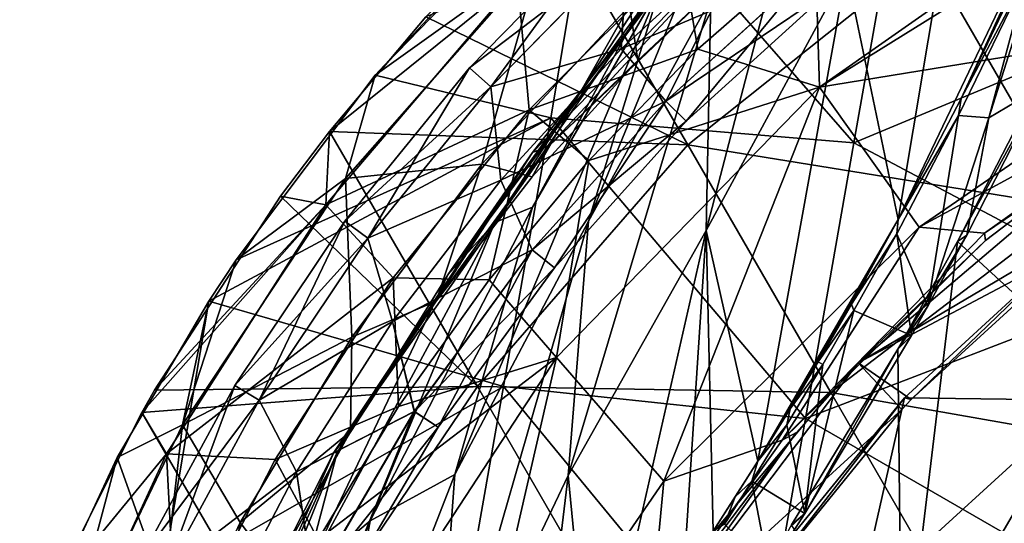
# Model space of a CAD drawing. Extents: x -65 to 803, y -691 to 80.
# Tile 173 of 256: x 600 to 629, y -534 to -520. Entities that reach past the tile are written whole.
import ezdxf

# ---------------------------------------------------------------- set-up
doc = ezdxf.new("R2010")
doc.units = 0
doc.header["$LTSCALE"] = 101.851852
for name, color, linetype in [('19', 7, 'CONTINUOUS'), ('224', 7, 'CONTINUOUS'), ('227', 7, 'CONTINUOUS'), ('24', 7, 'CONTINUOUS'), ('29', 7, 'CONTINUOUS'), ('40', 7, 'CONTINUOUS'), ('42', 7, 'CONTINUOUS'), ('43', 7, 'CONTINUOUS'), ('45', 7, 'CONTINUOUS'), ('60', 7, 'CONTINUOUS'), ('63', 7, 'CONTINUOUS'), ('71', 7, 'CONTINUOUS'), ('81', 7, 'CONTINUOUS'), ('83', 7, 'CONTINUOUS'), ('84', 7, 'CONTINUOUS'), ('86', 7, 'CONTINUOUS')]:
    doc.layers.add(name, color=color, linetype=linetype)

msp = doc.modelspace()

# ---------------------------------------------------------------- linework, layer by layer
at = {"layer": '19', "color": 7, "linetype": 'CONTINUOUS'}
for points in [[(624.679, -518.261, -10.338), (628.849, -509.696, -14.983), (626.199, -525.552, -16.084), (624.679, -518.261, -10.338)], [(628.849, -509.696, -14.983), (631.661, -514.117, -21.319), (626.199, -525.552, -16.084), (628.849, -509.696, -14.983)], [(624.118, -512.236, -3.357), (624.679, -518.261, -10.338), (620.564, -525.87, -5.112), (624.118, -512.236, -3.357)], [(620.701, -519.069, 1.272), (624.118, -512.236, -3.357), (620.564, -525.87, -5.112), (620.701, -519.069, 1.272)], [(622.827, -512.473, 18.133), (619.224, -518.693, 12.194), (615.463, -525.189, 16.205), (622.827, -512.473, 18.133)], [(619.354, -518.01, 21.462), (622.827, -512.473, 18.133), (615.463, -525.189, 16.205), (619.354, -518.01, 21.462)], [(622.354, -512.79, 7.918), (620.701, -519.069, 1.272), (617.113, -525.593, 6.22), (622.354, -512.79, 7.918)], [(619.224, -518.693, 12.194), (622.354, -512.79, 7.918), (617.113, -525.593, 6.22), (619.224, -518.693, 12.194)], [(626.199, -525.552, -16.084), (631.661, -514.117, -21.319), (628.048, -521.993, -18.024), (626.199, -525.552, -16.084)], [(628.048, -521.993, -18.024), (631.661, -514.117, -21.319), (630.026, -517.857, -19.911), (628.048, -521.993, -18.024)], [(623.922, -515.786, 46.037), (622.769, -516.058, 40.913), (615.97, -523.378, 44.58), (623.922, -515.786, 46.037)], [(623.922, -515.786, 46.037), (615.97, -523.378, 44.58), (621.89, -517.739, 47.945), (623.922, -515.786, 46.037)], [(622.769, -516.058, 40.913), (618.85, -519.269, 34.052), (615.466, -523.579, 38.5), (622.769, -516.058, 40.913)], [(622.769, -516.058, 40.913), (615.466, -523.579, 38.5), (615.97, -523.378, 44.58), (622.769, -516.058, 40.913)], [(619.85, -517.714, 28.663), (614.364, -525.637, 24.153), (612.986, -527.176, 30.697), (619.85, -517.714, 28.663)], [(618.85, -519.269, 34.052), (619.85, -517.714, 28.663), (612.986, -527.176, 30.697), (618.85, -519.269, 34.052)], [(619.85, -517.714, 28.663), (619.354, -518.01, 21.462), (614.364, -525.637, 24.153), (619.85, -517.714, 28.663)], [(621.89, -517.739, 47.945), (615.97, -523.378, 44.58), (618.558, -520.884, 47.943), (621.89, -517.739, 47.945)], [(619.354, -518.01, 21.462), (615.463, -525.189, 16.205), (614.364, -525.637, 24.153), (619.354, -518.01, 21.462)], [(620.564, -525.87, -5.112), (624.679, -518.261, -10.338), (622.077, -532.644, -11.143), (620.564, -525.87, -5.112)], [(624.679, -518.261, -10.338), (626.199, -525.552, -16.084), (622.077, -532.644, -11.143), (624.679, -518.261, -10.338)], [(619.224, -518.693, 12.194), (617.113, -525.593, 6.22), (613.186, -533.027, 10.896), (619.224, -518.693, 12.194)], [(615.463, -525.189, 16.205), (619.224, -518.693, 12.194), (613.186, -533.027, 10.896), (615.463, -525.189, 16.205)], [(620.701, -519.069, 1.272), (620.564, -525.87, -5.112), (616.516, -533.064, 0.464), (620.701, -519.069, 1.272)], [(617.113, -525.593, 6.22), (620.701, -519.069, 1.272), (616.516, -533.064, 0.464), (617.113, -525.593, 6.22)], [(618.85, -519.269, 34.052), (612.986, -527.176, 30.697), (615.466, -523.579, 38.5), (618.85, -519.269, 34.052)], [(618.558, -520.884, 47.943), (615.97, -523.378, 44.58), (615.46, -524.3, 47.94), (618.558, -520.884, 47.943)], [(632.04, -529.971, -24.03), (627.941, -526.194, -18.776), (630.086, -522.022, -20.892), (632.04, -529.971, -24.03)], [(615.97, -523.378, 44.58), (615.466, -523.579, 38.5), (609.638, -532.385, 43.147), (615.97, -523.378, 44.58)], [(615.97, -523.378, 44.58), (609.638, -532.385, 43.147), (612.641, -527.94, 47.937), (615.97, -523.378, 44.58)], [(615.46, -524.3, 47.94), (615.97, -523.378, 44.58), (612.641, -527.94, 47.937), (615.46, -524.3, 47.94)], [(615.466, -523.579, 38.5), (609.733, -532.389, 36.057), (609.638, -532.385, 43.147), (615.466, -523.579, 38.5)], [(615.466, -523.579, 38.5), (612.986, -527.176, 30.697), (609.733, -532.389, 36.057), (615.466, -523.579, 38.5)], [(615.463, -525.189, 16.205), (613.186, -533.027, 10.896), (610.707, -534.387, 19.451), (615.463, -525.189, 16.205)], [(614.364, -525.637, 24.153), (615.463, -525.189, 16.205), (610.707, -534.387, 19.451), (614.364, -525.637, 24.153)], [(622.077, -532.644, -11.143), (626.199, -525.552, -16.084), (623.026, -531.102, -12.356), (622.077, -532.644, -11.143)], [(623.026, -531.102, -12.356), (626.199, -525.552, -16.084), (623.847, -529.725, -13.37), (623.026, -531.102, -12.356)], [(623.847, -529.725, -13.37), (626.199, -525.552, -16.084), (624.825, -528.034, -14.531), (623.847, -529.725, -13.37)], [(614.364, -525.637, 24.153), (610.707, -534.387, 19.451), (608.773, -536.002, 27.233), (614.364, -525.637, 24.153)], [(612.986, -527.176, 30.697), (614.364, -525.637, 24.153), (608.773, -536.002, 27.233), (612.986, -527.176, 30.697)], [(617.113, -525.593, 6.22), (616.516, -533.064, 0.464), (612.582, -541.33, 5.758), (617.113, -525.593, 6.22)], [(613.186, -533.027, 10.896), (617.113, -525.593, 6.22), (612.582, -541.33, 5.758), (613.186, -533.027, 10.896)], [(616.516, -533.064, 0.464), (620.564, -525.87, -5.112), (617.237, -540.506, -4.358), (616.516, -533.064, 0.464)], [(617.237, -540.506, -4.358), (620.564, -525.87, -5.112), (619.897, -536.02, -8.173), (617.237, -540.506, -4.358)], [(619.897, -536.02, -8.173), (620.564, -525.87, -5.112), (620.771, -534.695, -9.394), (619.897, -536.02, -8.173)], [(620.564, -525.87, -5.112), (622.077, -532.644, -11.143), (620.771, -534.695, -9.394), (620.564, -525.87, -5.112)], [(627.941, -526.194, -18.776), (626.303, -539.79, -17.983), (626.186, -529.355, -16.886), (627.941, -526.194, -18.776)], [(632.04, -529.971, -24.03), (626.303, -539.79, -17.983), (627.941, -526.194, -18.776), (632.04, -529.971, -24.03)], [(612.986, -527.176, 30.697), (608.773, -536.002, 27.233), (609.733, -532.389, 36.057), (612.986, -527.176, 30.697)], [(612.641, -527.94, 47.937), (609.638, -532.385, 43.147), (610.125, -531.771, 47.934), (612.641, -527.94, 47.937)], [(626.186, -529.355, -16.886), (626.303, -539.79, -17.983), (623.072, -534.509, -13.176), (626.186, -529.355, -16.886)], [(630.672, -544.78, -22.241), (626.303, -539.79, -17.983), (632.04, -529.971, -24.03), (630.672, -544.78, -22.241)], [(610.125, -531.771, 47.934), (609.638, -532.385, 43.147), (607.909, -535.789, 47.931), (610.125, -531.771, 47.934)], [(609.638, -532.385, 43.147), (609.733, -532.389, 36.057), (605.159, -542.454, 41.841), (609.638, -532.385, 43.147)], [(609.638, -532.385, 43.147), (605.159, -542.454, 41.841), (607.909, -535.789, 47.931), (609.638, -532.385, 43.147)], [(609.733, -532.389, 36.057), (605.809, -542.113, 33.626), (605.159, -542.454, 41.841), (609.733, -532.389, 36.057)], [(609.733, -532.389, 36.057), (608.773, -536.002, 27.233), (605.809, -542.113, 33.626), (609.733, -532.389, 36.057)], [(620.771, -534.695, -9.394), (622.077, -532.644, -11.143), (621.419, -533.689, -10.273), (620.771, -534.695, -9.394)], [(613.186, -533.027, 10.896), (612.582, -541.33, 5.758), (609.017, -543.718, 14.743), (613.186, -533.027, 10.896)], [(610.707, -534.387, 19.451), (613.186, -533.027, 10.896), (609.017, -543.718, 14.743), (610.707, -534.387, 19.451)], [(612.582, -541.33, 5.758), (616.516, -533.064, 0.464), (615.038, -545.358, -1.126), (612.582, -541.33, 5.758)], [(616.516, -533.064, 0.464), (617.237, -540.506, -4.358), (615.038, -545.358, -1.126), (616.516, -533.064, 0.464)], [(610.707, -534.387, 19.451), (609.017, -543.718, 14.743), (606.393, -545.414, 23.688), (610.707, -534.387, 19.451)], [(608.773, -536.002, 27.233), (610.707, -534.387, 19.451), (606.393, -545.414, 23.688), (608.773, -536.002, 27.233)]]:
    msp.add_3dface(points, dxfattribs=at)
at = {"layer": '224', "color": 7, "linetype": 'CONTINUOUS'}
for points in [[(617.682, -516.954, 52.702), (614.245, -521.654, 50.685), (613.622, -521.098, 52.702), (617.682, -516.954, 52.702)], [(617.682, -516.954, 52.702), (613.622, -521.098, 52.702), (618.253, -517.568, 54.718), (617.682, -516.954, 52.702)], [(618.25, -517.565, 50.685), (614.245, -521.654, 50.685), (617.682, -516.954, 52.702), (618.25, -517.565, 50.685)], [(618.073, -520.536, 49.85), (618.25, -517.565, 50.685), (621.929, -517.003, 49.85), (618.073, -520.536, 49.85)], [(621.929, -517.003, 55.55), (618.253, -517.568, 54.718), (618.073, -520.536, 55.55), (621.929, -517.003, 55.55)], [(618.253, -517.568, 54.718), (613.622, -521.098, 52.702), (614.247, -521.656, 54.718), (618.253, -517.568, 54.718)], [(614.245, -521.654, 50.685), (618.25, -517.565, 50.685), (618.073, -520.536, 49.85), (614.245, -521.654, 50.685)], [(618.253, -517.568, 54.718), (614.247, -521.656, 54.718), (618.073, -520.536, 55.55), (618.253, -517.568, 54.718)], [(614.54, -524.392, 49.85), (614.245, -521.654, 50.685), (618.073, -520.536, 49.85), (614.54, -524.392, 49.85)], [(618.073, -520.536, 55.55), (614.247, -521.656, 54.718), (614.54, -524.392, 55.55), (618.073, -520.536, 55.55)], [(613.622, -521.098, 52.702), (610.634, -526.095, 50.685), (609.963, -525.598, 52.702), (613.622, -521.098, 52.702)], [(613.622, -521.098, 52.702), (609.963, -525.598, 52.702), (614.247, -521.656, 54.718), (613.622, -521.098, 52.702)], [(614.245, -521.654, 50.685), (610.634, -526.095, 50.685), (613.622, -521.098, 52.702), (614.245, -521.654, 50.685)], [(614.247, -521.656, 54.718), (609.963, -525.598, 52.702), (610.637, -526.096, 54.718), (614.247, -521.656, 54.718)], [(610.634, -526.095, 50.685), (614.245, -521.654, 50.685), (614.54, -524.392, 49.85), (610.634, -526.095, 50.685)], [(614.247, -521.656, 54.718), (610.637, -526.096, 54.718), (614.54, -524.392, 55.55), (614.247, -521.656, 54.718)], [(611.356, -528.541, 49.85), (610.634, -526.095, 50.685), (614.54, -524.392, 49.85), (611.356, -528.541, 49.85)], [(614.54, -524.392, 55.55), (610.637, -526.096, 54.718), (611.356, -528.541, 55.55), (614.54, -524.392, 55.55)], [(609.963, -525.598, 52.702), (607.448, -530.849, 50.685), (606.734, -530.417, 52.702), (609.963, -525.598, 52.702)], [(609.963, -525.598, 52.702), (606.734, -530.417, 52.702), (610.637, -526.096, 54.718), (609.963, -525.598, 52.702)], [(610.634, -526.095, 50.685), (607.448, -530.849, 50.685), (609.963, -525.598, 52.702), (610.634, -526.095, 50.685)], [(610.637, -526.096, 54.718), (606.734, -530.417, 52.702), (607.451, -530.851, 54.718), (610.637, -526.096, 54.718)], [(607.448, -530.849, 50.685), (610.634, -526.095, 50.685), (611.356, -528.541, 49.85), (607.448, -530.849, 50.685)], [(610.637, -526.096, 54.718), (607.451, -530.851, 54.718), (611.356, -528.541, 55.55), (610.637, -526.096, 54.718)], [(608.546, -532.952, 49.85), (607.448, -530.849, 50.685), (611.356, -528.541, 49.85), (608.546, -532.952, 49.85)], [(611.356, -528.541, 55.55), (607.451, -530.851, 54.718), (608.546, -532.952, 55.55), (611.356, -528.541, 55.55)], [(606.734, -530.417, 52.702), (604.714, -535.878, 50.685), (603.963, -535.514, 52.702), (606.734, -530.417, 52.702)], [(606.734, -530.417, 52.702), (603.963, -535.514, 52.702), (607.451, -530.851, 54.718), (606.734, -530.417, 52.702)], [(607.448, -530.849, 50.685), (604.714, -535.878, 50.685), (606.734, -530.417, 52.702), (607.448, -530.849, 50.685)], [(607.451, -530.851, 54.718), (603.963, -535.514, 52.702), (604.717, -535.879, 54.718), (607.451, -530.851, 54.718)], [(604.714, -535.878, 50.685), (607.448, -530.849, 50.685), (608.546, -532.952, 49.85), (604.714, -535.878, 50.685)], [(607.451, -530.851, 54.718), (604.717, -535.879, 54.718), (608.546, -532.952, 55.55), (607.451, -530.851, 54.718)], [(606.131, -537.591, 49.85), (604.714, -535.878, 50.685), (608.546, -532.952, 49.85), (606.131, -537.591, 49.85)], [(608.546, -532.952, 55.55), (604.717, -535.879, 54.718), (606.131, -537.591, 55.55), (608.546, -532.952, 55.55)]]:
    msp.add_3dface(points, dxfattribs=at)
at = {"layer": '227', "color": 7, "linetype": 'CONTINUOUS'}
for points in [[(618.073, -520.536, 49.85), (621.929, -517.003, 49.85), (619.381, -522.075, 50.682), (618.073, -520.536, 49.85)], [(621.929, -517.003, 55.55), (618.073, -520.536, 55.55), (623.726, -518.13, 54.715), (621.929, -517.003, 55.55)], [(621.929, -517.003, 49.85), (623.724, -518.128, 50.682), (619.381, -522.075, 50.682), (621.929, -517.003, 49.85)], [(623.726, -518.13, 54.715), (618.073, -520.536, 55.55), (619.383, -522.077, 54.715), (623.726, -518.13, 54.715)], [(623.724, -518.128, 50.682), (619.975, -522.665, 52.698), (619.381, -522.075, 50.682), (623.724, -518.128, 50.682)], [(623.726, -518.13, 54.715), (619.383, -522.077, 54.715), (624.256, -518.776, 52.698), (623.726, -518.13, 54.715)], [(624.256, -518.776, 52.698), (619.975, -522.665, 52.698), (623.724, -518.128, 50.682), (624.256, -518.776, 52.698)], [(624.256, -518.776, 52.698), (619.383, -522.077, 54.715), (619.975, -522.665, 52.698), (624.256, -518.776, 52.698)], [(614.54, -524.392, 49.85), (618.073, -520.536, 49.85), (619.381, -522.075, 50.682), (614.54, -524.392, 49.85)], [(618.073, -520.536, 55.55), (614.54, -524.392, 55.55), (619.383, -522.077, 54.715), (618.073, -520.536, 55.55)], [(614.54, -524.392, 49.85), (619.381, -522.075, 50.682), (615.458, -526.441, 50.682), (614.54, -524.392, 49.85)], [(619.383, -522.077, 54.715), (614.54, -524.392, 55.55), (615.461, -526.442, 54.715), (619.383, -522.077, 54.715)], [(619.381, -522.075, 50.682), (616.109, -526.968, 52.698), (615.458, -526.441, 50.682), (619.381, -522.075, 50.682)], [(619.383, -522.077, 54.715), (615.461, -526.442, 54.715), (619.975, -522.665, 52.698), (619.383, -522.077, 54.715)], [(619.975, -522.665, 52.698), (616.109, -526.968, 52.698), (619.381, -522.075, 50.682), (619.975, -522.665, 52.698)], [(619.975, -522.665, 52.698), (615.461, -526.442, 54.715), (616.109, -526.968, 52.698), (619.975, -522.665, 52.698)], [(611.356, -528.541, 49.85), (614.54, -524.392, 49.85), (615.458, -526.441, 50.682), (611.356, -528.541, 49.85)], [(614.54, -524.392, 55.55), (611.356, -528.541, 55.55), (615.461, -526.442, 54.715), (614.54, -524.392, 55.55)], [(611.356, -528.541, 49.85), (615.458, -526.441, 50.682), (611.998, -531.181, 50.682), (611.356, -528.541, 49.85)], [(615.461, -526.442, 54.715), (611.356, -528.541, 55.55), (612.001, -531.183, 54.715), (615.461, -526.442, 54.715)], [(615.458, -526.441, 50.682), (612.699, -531.64, 52.698), (611.998, -531.181, 50.682), (615.458, -526.441, 50.682)], [(615.461, -526.442, 54.715), (612.001, -531.183, 54.715), (616.109, -526.968, 52.698), (615.461, -526.442, 54.715)], [(616.109, -526.968, 52.698), (612.699, -531.64, 52.698), (615.458, -526.441, 50.682), (616.109, -526.968, 52.698)], [(616.109, -526.968, 52.698), (612.001, -531.183, 54.715), (612.699, -531.64, 52.698), (616.109, -526.968, 52.698)], [(608.546, -532.952, 49.85), (611.356, -528.541, 49.85), (611.998, -531.181, 50.682), (608.546, -532.952, 49.85)], [(611.356, -528.541, 55.55), (608.546, -532.952, 55.55), (612.001, -531.183, 54.715), (611.356, -528.541, 55.55)], [(608.546, -532.952, 49.85), (611.998, -531.181, 50.682), (609.035, -536.247, 50.682), (608.546, -532.952, 49.85)], [(612.001, -531.183, 54.715), (608.546, -532.952, 55.55), (609.038, -536.248, 54.715), (612.001, -531.183, 54.715)], [(611.998, -531.181, 50.682), (609.779, -536.633, 52.698), (609.035, -536.247, 50.682), (611.998, -531.181, 50.682)], [(612.001, -531.183, 54.715), (609.038, -536.248, 54.715), (612.699, -531.64, 52.698), (612.001, -531.183, 54.715)], [(612.699, -531.64, 52.698), (609.779, -536.633, 52.698), (611.998, -531.181, 50.682), (612.699, -531.64, 52.698)], [(612.699, -531.64, 52.698), (609.038, -536.248, 54.715), (609.779, -536.633, 52.698), (612.699, -531.64, 52.698)], [(606.131, -537.591, 49.85), (608.546, -532.952, 49.85), (609.035, -536.247, 50.682), (606.131, -537.591, 49.85)], [(608.546, -532.952, 55.55), (606.131, -537.591, 55.55), (609.038, -536.248, 54.715), (608.546, -532.952, 55.55)]]:
    msp.add_3dface(points, dxfattribs=at)
at = {"layer": '24', "color": 7, "linetype": 'CONTINUOUS'}
for points in [[(630.086, -522.022, -20.892), (627.941, -526.194, -18.776), (630.447, -521.628, -20.961), (630.086, -522.022, -20.892)], [(630.447, -521.628, -20.961), (627.941, -526.194, -18.776), (628.211, -526.011, -18.771), (630.447, -521.628, -20.961)], [(627.941, -526.194, -18.776), (626.186, -529.355, -16.886), (628.211, -526.011, -18.771), (627.941, -526.194, -18.776)], [(628.211, -526.011, -18.771), (626.186, -529.355, -16.886), (627.073, -528.094, -17.569), (628.211, -526.011, -18.771)], [(627.073, -528.094, -17.569), (626.186, -529.355, -16.886), (626.592, -528.949, -17.043), (627.073, -528.094, -17.569)], [(626.592, -528.949, -17.043), (626.186, -529.355, -16.886), (623.46, -534.18, -13.346), (626.592, -528.949, -17.043)], [(626.186, -529.355, -16.886), (623.072, -534.509, -13.176), (623.46, -534.18, -13.346), (626.186, -529.355, -16.886)], [(623.46, -534.18, -13.346), (623.029, -534.575, -13.122), (622.406, -535.821, -11.994), (623.46, -534.18, -13.346)], [(623.072, -534.509, -13.176), (623.029, -534.575, -13.122), (623.46, -534.18, -13.346), (623.072, -534.509, -13.176)]]:
    msp.add_3dface(points, dxfattribs=at)
at = {"layer": '29', "color": 7, "linetype": 'CONTINUOUS'}
for points in [[(628.048, -521.993, -18.024), (630.026, -517.857, -19.911), (629.99, -518.32, -19.618), (628.048, -521.993, -18.024)], [(627.973, -522.5, -17.672), (628.048, -521.993, -18.024), (629.99, -518.32, -19.618), (627.973, -522.5, -17.672)], [(626.199, -525.552, -16.084), (628.048, -521.993, -18.024), (627.973, -522.5, -17.672), (626.199, -525.552, -16.084)], [(626.155, -525.97, -15.744), (626.199, -525.552, -16.084), (627.973, -522.5, -17.672), (626.155, -525.97, -15.744)], [(624.825, -528.034, -14.531), (626.199, -525.552, -16.084), (626.155, -525.97, -15.744), (624.825, -528.034, -14.531)], [(624.901, -528.223, -14.319), (624.825, -528.034, -14.531), (626.155, -525.97, -15.744), (624.901, -528.223, -14.319)], [(623.847, -529.725, -13.37), (624.825, -528.034, -14.531), (624.901, -528.223, -14.319), (623.847, -529.725, -13.37)], [(623.984, -529.807, -13.227), (623.847, -529.725, -13.37), (624.901, -528.223, -14.319), (623.984, -529.807, -13.227)], [(622.929, -531.57, -11.918), (623.026, -531.102, -12.356), (623.984, -529.807, -13.227), (622.929, -531.57, -11.918)], [(623.026, -531.102, -12.356), (623.847, -529.725, -13.37), (623.984, -529.807, -13.227), (623.026, -531.102, -12.356)], [(622.077, -532.644, -11.143), (623.026, -531.102, -12.356), (622.929, -531.57, -11.918), (622.077, -532.644, -11.143)], [(621.899, -533.229, -10.584), (622.077, -532.644, -11.143), (622.929, -531.57, -11.918), (621.899, -533.229, -10.584)], [(621.419, -533.689, -10.273), (622.077, -532.644, -11.143), (621.899, -533.229, -10.584), (621.419, -533.689, -10.273)], [(621.097, -534.485, -9.507), (621.419, -533.689, -10.273), (621.899, -533.229, -10.584), (621.097, -534.485, -9.507)], [(620.771, -534.695, -9.394), (621.419, -533.689, -10.273), (621.097, -534.485, -9.507), (620.771, -534.695, -9.394)]]:
    msp.add_3dface(points, dxfattribs=at)
at = {"layer": '40', "color": 7, "linetype": 'CONTINUOUS'}
for points in [[(630.697, -516.756, -20.251), (630.447, -521.628, -20.961), (628.859, -522.565, -18.986), (630.697, -516.756, -20.251)], [(629.99, -518.32, -19.618), (630.697, -516.756, -20.251), (628.859, -522.565, -18.986), (629.99, -518.32, -19.618)], [(627.973, -522.5, -17.672), (629.99, -518.32, -19.618), (628.859, -522.565, -18.986), (627.973, -522.5, -17.672)], [(630.447, -521.628, -20.961), (628.211, -526.011, -18.771), (628.859, -522.565, -18.986), (630.447, -521.628, -20.961)], [(627.073, -528.094, -17.569), (626.155, -525.97, -15.744), (627.973, -522.5, -17.672), (627.073, -528.094, -17.569)], [(627.073, -528.094, -17.569), (627.973, -522.5, -17.672), (628.859, -522.565, -18.986), (627.073, -528.094, -17.569)], [(628.211, -526.011, -18.771), (627.073, -528.094, -17.569), (628.859, -522.565, -18.986), (628.211, -526.011, -18.771)], [(626.592, -528.949, -17.043), (624.901, -528.223, -14.319), (626.155, -525.97, -15.744), (626.592, -528.949, -17.043)], [(627.073, -528.094, -17.569), (626.592, -528.949, -17.043), (626.155, -525.97, -15.744), (627.073, -528.094, -17.569)], [(626.592, -528.949, -17.043), (623.46, -534.18, -13.346), (624.901, -528.223, -14.319), (626.592, -528.949, -17.043)], [(623.46, -534.18, -13.346), (623.984, -529.807, -13.227), (624.901, -528.223, -14.319), (623.46, -534.18, -13.346)], [(623.46, -534.18, -13.346), (622.929, -531.57, -11.918), (623.984, -529.807, -13.227), (623.46, -534.18, -13.346)], [(623.46, -534.18, -13.346), (621.899, -533.229, -10.584), (622.929, -531.57, -11.918), (623.46, -534.18, -13.346)], [(622.406, -535.821, -11.994), (621.097, -534.485, -9.507), (621.899, -533.229, -10.584), (622.406, -535.821, -11.994)], [(623.46, -534.18, -13.346), (622.406, -535.821, -11.994), (621.899, -533.229, -10.584), (623.46, -534.18, -13.346)]]:
    msp.add_3dface(points, dxfattribs=at)
at = {"layer": '42', "color": 7, "linetype": 'CONTINUOUS'}
for points in [[(621.89, -517.739, 47.945), (618.558, -520.884, 47.943), (618.315, -519.281, 48.011), (621.89, -517.739, 47.945)], [(618.315, -519.281, 48.011), (615.46, -524.3, 47.94), (613.984, -523.926, 48.011), (618.315, -519.281, 48.011)], [(618.558, -520.884, 47.943), (615.46, -524.3, 47.94), (618.315, -519.281, 48.011), (618.558, -520.884, 47.943)], [(613.984, -523.926, 48.011), (612.641, -527.94, 47.937), (610.162, -528.998, 48.011), (613.984, -523.926, 48.011)], [(615.46, -524.3, 47.94), (612.641, -527.94, 47.937), (613.984, -523.926, 48.011), (615.46, -524.3, 47.94)], [(612.641, -527.94, 47.937), (610.125, -531.771, 47.934), (610.162, -528.998, 48.011), (612.641, -527.94, 47.937)], [(610.162, -528.998, 48.011), (610.125, -531.771, 47.934), (606.891, -534.442, 48.011), (610.162, -528.998, 48.011)], [(610.125, -531.771, 47.934), (607.909, -535.789, 47.931), (606.891, -534.442, 48.011), (610.125, -531.771, 47.934)], [(606.891, -534.442, 48.011), (606.01, -539.971, 47.929), (604.207, -540.198, 48.011), (606.891, -534.442, 48.011)], [(607.909, -535.789, 47.931), (606.01, -539.971, 47.929), (606.891, -534.442, 48.011), (607.909, -535.789, 47.931)]]:
    msp.add_3dface(points, dxfattribs=at)
at = {"layer": '43', "color": 7, "linetype": 'CONTINUOUS'}
for points in [[(610.848, -521.316, 52.2), (615.466, -516.361, 52.2), (615.709, -517.831, 49.307), (610.848, -521.316, 52.2)], [(613.984, -523.926, 48.011), (609.985, -524.345, 49.307), (615.709, -517.831, 49.307), (613.984, -523.926, 48.011)], [(609.985, -524.345, 49.307), (610.848, -521.316, 52.2), (615.709, -517.831, 49.307), (609.985, -524.345, 49.307)], [(618.315, -519.281, 48.011), (613.984, -523.926, 48.011), (615.709, -517.831, 49.307), (618.315, -519.281, 48.011)], [(606.772, -526.728, 52.2), (610.848, -521.316, 52.2), (609.985, -524.345, 49.307), (606.772, -526.728, 52.2)], [(613.984, -523.926, 48.011), (610.162, -528.998, 48.011), (609.985, -524.345, 49.307), (613.984, -523.926, 48.011)], [(610.162, -528.998, 48.011), (605.201, -531.578, 49.307), (609.985, -524.345, 49.307), (610.162, -528.998, 48.011)], [(605.201, -531.578, 49.307), (606.772, -526.728, 52.2), (609.985, -524.345, 49.307), (605.201, -531.578, 49.307)], [(605.973, -527.941, 52.2), (606.772, -526.728, 52.2), (605.201, -531.578, 49.307), (605.973, -527.941, 52.2)], [(603.283, -532.536, 52.2), (605.973, -527.941, 52.2), (605.201, -531.578, 49.307), (603.283, -532.536, 52.2)], [(610.162, -528.998, 48.011), (606.891, -534.442, 48.011), (605.201, -531.578, 49.307), (610.162, -528.998, 48.011)], [(604.207, -540.198, 48.011), (601.447, -539.395, 49.307), (605.201, -531.578, 49.307), (604.207, -540.198, 48.011)], [(601.447, -539.395, 49.307), (603.283, -532.536, 52.2), (605.201, -531.578, 49.307), (601.447, -539.395, 49.307)], [(606.891, -534.442, 48.011), (604.207, -540.198, 48.011), (605.201, -531.578, 49.307), (606.891, -534.442, 48.011)], [(600.42, -538.679, 52.2), (603.283, -532.536, 52.2), (601.447, -539.395, 49.307), (600.42, -538.679, 52.2)]]:
    msp.add_3dface(points, dxfattribs=at)
at = {"layer": '45', "color": 7, "linetype": 'CONTINUOUS'}
for points in [[(617.337, -514.622, 52.2), (615.466, -516.361, 52.2), (610.848, -521.316, 52.2), (617.337, -514.622, 52.2)], [(617.337, -514.622, 52.2), (610.848, -521.316, 52.2), (616.003, -522.568, 52.2), (617.337, -514.622, 52.2)], [(624.901, -523.299, 52.2), (617.337, -514.622, 52.2), (616.003, -522.568, 52.2), (624.901, -523.299, 52.2)], [(617.337, -514.622, 52.2), (624.901, -523.299, 52.2), (626.327, -515.211, 52.2), (617.337, -514.622, 52.2)], [(624.901, -523.299, 52.2), (634.643, -519.241, 52.2), (626.327, -515.211, 52.2), (624.901, -523.299, 52.2)], [(633.155, -527.675, 52.2), (634.643, -519.241, 52.2), (624.901, -523.299, 52.2), (633.155, -527.675, 52.2)], [(610.848, -521.316, 52.2), (606.772, -526.728, 52.2), (616.003, -522.568, 52.2), (610.848, -521.316, 52.2)], [(606.772, -526.728, 52.2), (605.973, -527.941, 52.2), (616.003, -522.568, 52.2), (606.772, -526.728, 52.2)], [(605.973, -527.941, 52.2), (614.613, -530.453, 52.2), (616.003, -522.568, 52.2), (605.973, -527.941, 52.2)], [(614.613, -530.453, 52.2), (623.475, -531.387, 52.2), (616.003, -522.568, 52.2), (614.613, -530.453, 52.2)], [(623.475, -531.387, 52.2), (624.901, -523.299, 52.2), (616.003, -522.568, 52.2), (623.475, -531.387, 52.2)], [(623.475, -531.387, 52.2), (633.155, -527.675, 52.2), (624.901, -523.299, 52.2), (623.475, -531.387, 52.2)], [(631.668, -536.109, 52.2), (633.155, -527.675, 52.2), (623.475, -531.387, 52.2), (631.668, -536.109, 52.2)], [(605.973, -527.941, 52.2), (603.283, -532.536, 52.2), (604.579, -536.169, 52.2), (605.973, -527.941, 52.2)], [(614.613, -530.453, 52.2), (605.973, -527.941, 52.2), (604.579, -536.169, 52.2), (614.613, -530.453, 52.2)], [(613.223, -538.338, 52.2), (614.613, -530.453, 52.2), (604.579, -536.169, 52.2), (613.223, -538.338, 52.2)], [(613.223, -538.338, 52.2), (622.048, -539.475, 52.2), (614.613, -530.453, 52.2), (613.223, -538.338, 52.2)], [(622.048, -539.475, 52.2), (623.475, -531.387, 52.2), (614.613, -530.453, 52.2), (622.048, -539.475, 52.2)], [(622.048, -539.475, 52.2), (631.668, -536.109, 52.2), (623.475, -531.387, 52.2), (622.048, -539.475, 52.2)], [(603.283, -532.536, 52.2), (600.42, -538.679, 52.2), (604.579, -536.169, 52.2), (603.283, -532.536, 52.2)]]:
    msp.add_3dface(points, dxfattribs=at)
at = {"layer": '60', "color": 7, "linetype": 'CONTINUOUS'}
for points in [[(623.888, -521.662, 72.189), (632.965, -515.298, 72.606), (623.765, -517.541, 57.51), (623.888, -521.662, 72.189)], [(632.965, -515.298, 72.606), (623.888, -521.662, 72.189), (633.27, -515.825, 74.662), (632.965, -515.298, 72.606)], [(623.888, -521.662, 72.189), (635.549, -519.772, 87.005), (633.27, -515.825, 74.662), (623.888, -521.662, 72.189)], [(620.318, -520.553, 57.509), (623.888, -521.662, 72.189), (623.765, -517.541, 57.51), (620.318, -520.553, 57.509)], [(626.816, -525.778, 86.507), (635.549, -519.772, 87.005), (623.888, -521.662, 72.189), (626.816, -525.778, 86.507)], [(635.549, -519.772, 87.005), (626.816, -525.778, 86.507), (636.102, -520.731, 89.447), (635.549, -519.772, 87.005)], [(617.122, -523.818, 57.509), (623.888, -521.662, 72.189), (620.318, -520.553, 57.509), (617.122, -523.818, 57.509)], [(636.102, -520.731, 89.447), (626.816, -525.778, 86.507), (628.735, -525.95, 89.586), (636.102, -520.731, 89.447)], [(616.168, -529.596, 71.49), (619.319, -533.231, 85.592), (623.888, -521.662, 72.189), (616.168, -529.596, 71.49)], [(616.168, -529.596, 71.49), (623.888, -521.662, 72.189), (617.122, -523.818, 57.509), (616.168, -529.596, 71.49)], [(619.319, -533.231, 85.592), (626.816, -525.778, 86.507), (623.888, -521.662, 72.189), (619.319, -533.231, 85.592)], [(614.193, -527.314, 57.508), (616.168, -529.596, 71.49), (617.122, -523.818, 57.509), (614.193, -527.314, 57.508)], [(626.816, -525.778, 86.507), (619.319, -533.231, 85.592), (622.793, -532.025, 90.004), (626.816, -525.778, 86.507)], [(628.735, -525.95, 89.586), (626.816, -525.778, 86.507), (622.793, -532.025, 90.004), (628.735, -525.95, 89.586)], [(626.388, -530.779, 93.615), (631.609, -530.85, 99.912), (631.371, -526.208, 93.332), (626.388, -530.779, 93.615)], [(611.539, -531.032, 57.508), (616.168, -529.596, 71.49), (614.193, -527.314, 57.508), (611.539, -531.032, 57.508)], [(610.103, -538.863, 70.817), (616.168, -529.596, 71.49), (609.179, -534.943, 57.507), (610.103, -538.863, 70.817)], [(609.179, -534.943, 57.507), (616.168, -529.596, 71.49), (611.539, -531.032, 57.508), (609.179, -534.943, 57.507)], [(610.103, -538.863, 70.817), (613.334, -541.947, 84.486), (616.168, -529.596, 71.49), (610.103, -538.863, 70.817)], [(613.334, -541.947, 84.486), (619.319, -533.231, 85.592), (616.168, -529.596, 71.49), (613.334, -541.947, 84.486)], [(622.129, -535.998, 94.097), (625.005, -536.877, 99.099), (626.388, -530.779, 93.615), (622.129, -535.998, 94.097)], [(625.005, -536.877, 99.099), (631.609, -530.85, 99.912), (626.388, -530.779, 93.615), (625.005, -536.877, 99.099)], [(625.005, -536.877, 99.099), (629.974, -544.329, 110.866), (631.609, -530.85, 99.912), (625.005, -536.877, 99.099)], [(622.793, -532.025, 90.004), (619.319, -533.231, 85.592), (618.92, -537.469, 90.556), (622.793, -532.025, 90.004)], [(619.319, -533.231, 85.592), (613.334, -541.947, 84.486), (618.92, -537.469, 90.556), (619.319, -533.231, 85.592)]]:
    msp.add_3dface(points, dxfattribs=at)
at = {"layer": '63', "color": 7, "linetype": 'CONTINUOUS'}
for points in [[(626.388, -530.779, 93.615), (631.371, -526.208, 93.332), (626.584, -530.83, 93.517), (626.388, -530.779, 93.615)], [(626.584, -530.83, 93.517), (631.371, -526.208, 93.332), (631.536, -526.303, 93.238), (626.584, -530.83, 93.517)], [(622.129, -535.998, 94.097), (626.388, -530.779, 93.615), (622.336, -536.013, 93.995), (622.129, -535.998, 94.097)], [(622.336, -536.013, 93.995), (626.388, -530.779, 93.615), (626.31, -531.122, 93.54), (622.336, -536.013, 93.995)], [(626.31, -531.122, 93.54), (626.388, -530.779, 93.615), (626.584, -530.83, 93.517), (626.31, -531.122, 93.54)]]:
    msp.add_3dface(points, dxfattribs=at)
at = {"layer": '71', "color": 7, "linetype": 'CONTINUOUS'}
for points in [[(636.102, -520.731, 89.447), (628.735, -525.95, 89.586), (636.193, -520.888, 89.362), (636.102, -520.731, 89.447)], [(636.193, -520.888, 89.362), (628.735, -525.95, 89.586), (633.456, -522.592, 89.382), (636.193, -520.888, 89.362)], [(633.456, -522.592, 89.382), (628.735, -525.95, 89.586), (628.763, -526.164, 89.506), (633.456, -522.592, 89.382)], [(628.735, -525.95, 89.586), (622.793, -532.025, 90.004), (628.763, -526.164, 89.506), (628.735, -525.95, 89.586)], [(628.763, -526.164, 89.506), (622.793, -532.025, 90.004), (625.023, -529.755, 89.728), (628.763, -526.164, 89.506)], [(625.023, -529.755, 89.728), (622.793, -532.025, 90.004), (623.215, -531.799, 89.89), (625.023, -529.755, 89.728)], [(623.215, -531.799, 89.89), (618.92, -537.469, 90.556), (618.846, -537.941, 90.515), (623.215, -531.799, 89.89)], [(622.793, -532.025, 90.004), (618.92, -537.469, 90.556), (623.215, -531.799, 89.89), (622.793, -532.025, 90.004)]]:
    msp.add_3dface(points, dxfattribs=at)
at = {"layer": '81', "color": 7, "linetype": 'CONTINUOUS'}
for points in [[(634.449, -524.18, 93.168), (633.456, -522.592, 89.382), (625.023, -529.755, 89.728), (634.449, -524.18, 93.168)], [(633.456, -522.592, 89.382), (628.763, -526.164, 89.506), (625.023, -529.755, 89.728), (633.456, -522.592, 89.382)], [(631.536, -526.303, 93.238), (634.449, -524.18, 93.168), (625.023, -529.755, 89.728), (631.536, -526.303, 93.238)], [(626.584, -530.83, 93.517), (631.536, -526.303, 93.238), (625.023, -529.755, 89.728), (626.584, -530.83, 93.517)], [(626.31, -531.122, 93.54), (625.023, -529.755, 89.728), (618.846, -537.941, 90.515), (626.31, -531.122, 93.54)], [(625.023, -529.755, 89.728), (623.215, -531.799, 89.89), (618.846, -537.941, 90.515), (625.023, -529.755, 89.728)], [(626.31, -531.122, 93.54), (626.584, -530.83, 93.517), (625.023, -529.755, 89.728), (626.31, -531.122, 93.54)], [(622.336, -536.013, 93.995), (626.31, -531.122, 93.54), (618.846, -537.941, 90.515), (622.336, -536.013, 93.995)]]:
    msp.add_3dface(points, dxfattribs=at)
at = {"layer": '83', "color": 7, "linetype": 'CONTINUOUS'}
for points in [[(620.318, -520.553, 57.509), (623.765, -517.541, 57.51), (619.864, -517.837, 57.389), (620.318, -520.553, 57.509)], [(615.374, -522.328, 57.389), (620.318, -520.553, 57.509), (619.864, -517.837, 57.389), (615.374, -522.328, 57.389)], [(617.122, -523.818, 57.509), (620.318, -520.553, 57.509), (615.374, -522.328, 57.389), (617.122, -523.818, 57.509)], [(611.377, -527.263, 57.389), (614.193, -527.314, 57.508), (615.374, -522.328, 57.389), (611.377, -527.263, 57.389)], [(614.193, -527.314, 57.508), (617.122, -523.818, 57.509), (615.374, -522.328, 57.389), (614.193, -527.314, 57.508)], [(607.918, -532.59, 57.389), (611.539, -531.032, 57.508), (611.377, -527.263, 57.389), (607.918, -532.59, 57.389)], [(611.539, -531.032, 57.508), (614.193, -527.314, 57.508), (611.377, -527.263, 57.389), (611.539, -531.032, 57.508)], [(609.179, -534.943, 57.507), (611.539, -531.032, 57.508), (607.918, -532.59, 57.389), (609.179, -534.943, 57.507)], [(605.034, -538.248, 57.389), (609.179, -534.943, 57.507), (607.918, -532.59, 57.389), (605.034, -538.248, 57.389)]]:
    msp.add_3dface(points, dxfattribs=at)
at = {"layer": '84', "color": 7, "linetype": 'CONTINUOUS'}
for points in [[(615.374, -522.328, 57.389), (619.864, -517.837, 57.389), (615.029, -518.515, 56.093), (615.374, -522.328, 57.389)], [(615.374, -522.328, 57.389), (615.029, -518.515, 56.093), (609.405, -525.116, 56.093), (615.374, -522.328, 57.389)], [(615.029, -518.515, 56.093), (609.506, -522.97, 53.2), (609.405, -525.116, 56.093), (615.029, -518.515, 56.093)], [(612.341, -519.598, 53.2), (609.506, -522.97, 53.2), (615.029, -518.515, 56.093), (612.341, -519.598, 53.2)], [(611.377, -527.263, 57.389), (615.374, -522.328, 57.389), (609.405, -525.116, 56.093), (611.377, -527.263, 57.389)], [(609.506, -522.97, 53.2), (608.076, -524.865, 53.2), (609.405, -525.116, 56.093), (609.506, -522.97, 53.2)], [(608.076, -524.865, 53.2), (604.38, -530.557, 53.2), (609.405, -525.116, 56.093), (608.076, -524.865, 53.2)], [(604.38, -530.557, 53.2), (604.008, -531.21, 53.2), (609.405, -525.116, 56.093), (604.38, -530.557, 53.2)], [(609.405, -525.116, 56.093), (604.008, -531.21, 53.2), (604.732, -532.42, 56.093), (609.405, -525.116, 56.093)], [(611.377, -527.263, 57.389), (609.405, -525.116, 56.093), (604.732, -532.42, 56.093), (611.377, -527.263, 57.389)], [(607.918, -532.59, 57.389), (611.377, -527.263, 57.389), (604.732, -532.42, 56.093), (607.918, -532.59, 57.389)], [(604.008, -531.21, 53.2), (601.3, -536.605, 53.2), (604.732, -532.42, 56.093), (604.008, -531.21, 53.2)], [(605.034, -538.248, 57.389), (604.732, -532.42, 56.093), (601.097, -540.293, 56.093), (605.034, -538.248, 57.389)], [(604.732, -532.42, 56.093), (601.3, -536.605, 53.2), (601.097, -540.293, 56.093), (604.732, -532.42, 56.093)], [(605.034, -538.248, 57.389), (607.918, -532.59, 57.389), (604.732, -532.42, 56.093), (605.034, -538.248, 57.389)]]:
    msp.add_3dface(points, dxfattribs=at)
at = {"layer": '86', "color": 7, "linetype": 'CONTINUOUS'}
for points in [[(638.97, -520.616, 53.2), (627.05, -517.748, 53.2), (634.662, -513.154, 53.2), (638.97, -520.616, 53.2)], [(612.341, -519.598, 53.2), (615.785, -516.055, 53.2), (620.027, -523.362, 53.2), (612.341, -519.598, 53.2)], [(615.785, -516.055, 53.2), (627.05, -517.748, 53.2), (620.027, -523.362, 53.2), (615.785, -516.055, 53.2)], [(627.05, -517.748, 53.2), (631.345, -525.187, 53.2), (620.027, -523.362, 53.2), (627.05, -517.748, 53.2)], [(631.345, -525.187, 53.2), (627.05, -517.748, 53.2), (638.97, -520.616, 53.2), (631.345, -525.187, 53.2)], [(609.506, -522.97, 53.2), (612.341, -519.598, 53.2), (620.027, -523.362, 53.2), (609.506, -522.97, 53.2)], [(608.076, -524.865, 53.2), (609.506, -522.97, 53.2), (613.853, -530.447, 53.2), (608.076, -524.865, 53.2)], [(609.506, -522.97, 53.2), (620.027, -523.362, 53.2), (613.853, -530.447, 53.2), (609.506, -522.97, 53.2)], [(620.027, -523.362, 53.2), (624.218, -530.621, 53.2), (613.853, -530.447, 53.2), (620.027, -523.362, 53.2)], [(620.027, -523.362, 53.2), (631.345, -525.187, 53.2), (624.218, -530.621, 53.2), (620.027, -523.362, 53.2)], [(604.38, -530.557, 53.2), (608.076, -524.865, 53.2), (613.853, -530.447, 53.2), (604.38, -530.557, 53.2)], [(631.345, -525.187, 53.2), (635.64, -532.626, 53.2), (624.218, -530.621, 53.2), (631.345, -525.187, 53.2)], [(604.008, -531.21, 53.2), (604.38, -530.557, 53.2), (613.853, -530.447, 53.2), (604.008, -531.21, 53.2)], [(604.008, -531.21, 53.2), (613.853, -530.447, 53.2), (608.321, -538.643, 53.2), (604.008, -531.21, 53.2)], [(613.853, -530.447, 53.2), (618.139, -537.871, 53.2), (608.321, -538.643, 53.2), (613.853, -530.447, 53.2)], [(613.853, -530.447, 53.2), (624.218, -530.621, 53.2), (618.139, -537.871, 53.2), (613.853, -530.447, 53.2)], [(624.218, -530.621, 53.2), (628.409, -537.88, 53.2), (618.139, -537.871, 53.2), (624.218, -530.621, 53.2)], [(624.218, -530.621, 53.2), (635.64, -532.626, 53.2), (628.409, -537.88, 53.2), (624.218, -530.621, 53.2)], [(601.3, -536.605, 53.2), (604.008, -531.21, 53.2), (608.321, -538.643, 53.2), (601.3, -536.605, 53.2)], [(635.64, -532.626, 53.2), (639.934, -540.065, 53.2), (628.409, -537.88, 53.2), (635.64, -532.626, 53.2)]]:
    msp.add_3dface(points, dxfattribs=at)

doc.saveas('drawing.dxf')
